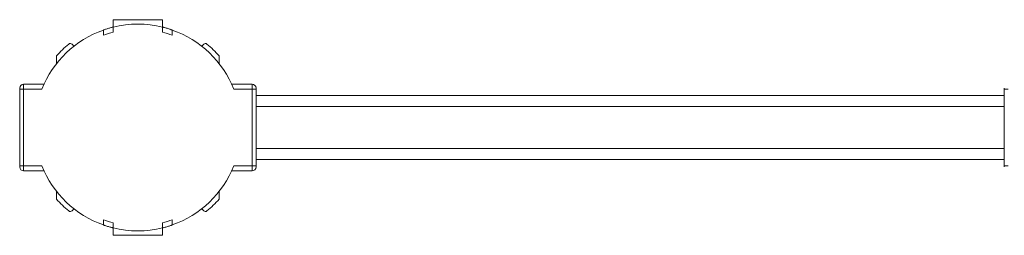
# Model space of a CAD drawing. Header units: millimetres. Extents: x -447 to 1924, y -61 to 422.
# Tile 16 of 60: x 90 to 290, y -61 to -17. Entities that reach past the tile are written whole.
import ezdxf

# ---------------------------------------------------------------- set-up
doc = ezdxf.new("R2010")
doc.units = ezdxf.units.MM

# ---------------------------------------------------------------- blocks, each defined once
blk = doc.blocks.new('Drawing View3')
at = {"color": 7, "linetype": 'Continuous', "lineweight": 18}
for p, q in [((323.22, 13.16), (313.22, 13.16)), ((313.22, 13.16), (313.22, 11.66)), ((323.22, 11.66), (323.22, 13.16)), ((311.22, 10), (311.22, 11.06)), ((313.22, 10.63), (313.22, 11.66)), ((323.22, 10.63), (323.22, 11.66)), ((325.22, 10), (325.22, 11.06)), ((305.25, 7.78), (304.85, 8.17)), ((331.59, 8.17), (331.2, 7.78)), ((301.71, 4.24), (301.71, 5.8)), ((334.73, 5.8), (334.73, 4.24)), ((295.02, -0.94), (295.02, 0.06)), ((295.02, 0.06), (299.15, 0.06)), ((341.42, 0.06), (337.29, 0.06)), ((341.42, 0.06), (341.42, -0.94)), ((294.22, -0.74), (294.22, -0.94)), ((294.22, -0.94), (295.02, -0.94)), ((294.22, -0.94), (294.22, -16.54)), ((295.02, -16.54), (295.02, -0.94)), ((298.72, -0.94), (295.02, -0.94)), ((341.42, -0.94), (337.72, -0.94)), ((342.22, -0.94), (341.42, -0.94)), ((341.42, -0.94), (341.42, -16.54)), ((342.22, -0.74), (342.22, -0.94)), ((342.22, -0.94), (342.22, -16.54)), ((494.22, -0.74), (494.22, -0.94)), ((494.22, -0.94), (495.02, -0.94)), ((494.22, -0.94), (494.22, -16.54)), ((494.22, -2.24), (342.22, -2.24)), ((342.22, -4.49), (494.22, -4.49)), ((342.22, -12.99), (494.22, -12.99)), ((342.22, -15.24), (494.22, -15.24)), ((294.22, -16.54), (294.22, -16.74)), ((294.22, -16.54), (295.02, -16.54)), ((295.02, -17.54), (295.02, -16.54)), ((295.02, -16.54), (298.72, -16.54)), ((295.02, -17.54), (299.15, -17.54)), ((341.42, -17.54), (337.29, -17.54)), ((341.42, -16.54), (337.72, -16.54)), ((341.42, -16.54), (341.42, -17.54)), ((342.22, -16.54), (341.42, -16.54)), ((342.22, -16.54), (342.22, -16.74)), ((494.22, -16.54), (494.22, -16.74)), ((494.22, -16.54), (495.02, -16.54)), ((301.71, -23.27), (301.71, -21.71)), ((334.73, -21.71), (334.73, -23.27)), ((304.85, -25.64), (305.25, -25.25)), ((331.2, -25.25), (331.59, -25.64)), ((311.22, -27.47), (311.22, -28.53)), ((325.22, -27.47), (325.22, -28.53)), ((313.22, -28.1), (313.22, -29.13)), ((313.22, -29.13), (313.22, -30.63)), ((323.22, -28.1), (323.22, -29.13)), ((323.22, -30.63), (323.22, -29.13)), ((313.22, -30.63), (323.22, -30.63))]:
    blk.add_line(p, q, dxfattribs=at)
for centre, radius, start, end in [((318.22, -8.74), 21, 76.2259, 103.7741), ((318.22, -8.74), 21, 109.4712, 158.1963), ((318.22, -8.74), 20, 104.4775, 110.4873), ((318.22, -8.74), 20, 69.5127, 75.5225), ((318.22, -8.74), 21, 21.8037, 70.5288), ((318.22, -8.74), 22, 129.6624, 138.6353), ((304.5, 7.82), 0.5, 45, 129.6624), ((331.94, 7.82), 0.5, 50.3376, 135), ((318.22, -8.74), 22, 41.3647, 50.3376), ((295.02, -0.74), 0.8, 90, 180), ((341.42, -0.74), 0.8, 0, 90), ((295.02, -16.74), 0.8, 180, 270), ((318.22, -8.74), 21, 201.8037, 250.5288), ((318.22, -8.74), 21, 289.4712, 338.1963), ((341.42, -16.74), 0.8, 270, 0), ((318.22, -8.74), 22, 221.3647, 230.3376), ((318.22, -8.74), 22, 309.6624, 318.6353), ((304.5, -25.29), 0.5, 230.3376, 315), ((331.94, -25.29), 0.5, 225, 309.6624), ((318.22, -8.74), 20, 249.5127, 255.5225), ((318.22, -8.74), 20, 284.4775, 290.4873), ((318.22, -8.74), 21, 256.2259, 283.7741)]:
    blk.add_arc(centre, radius, start, end, dxfattribs=at)
for points, knots in [([(313.22, 11.66), (313.21, 11.66), (313.19, 11.65), (313.02, 11.61), (312.78, 11.55), (312.47, 11.46), (312.13, 11.36), (311.79, 11.26), (311.5, 11.16), (311.3, 11.09), (311.23, 11.07), (311.22, 11.06), (311.22, 11.06)], [0, 0, 0, 0, 0.102692, 0.205345, 0.309125, 0.415784, 0.526123, 0.639705, 0.754182, 0.86573, 0.971495, 1, 1, 1, 1]), ([(325.22, 11.06), (325.21, 11.07), (325.19, 11.07), (325.03, 11.13), (324.8, 11.21), (324.49, 11.31), (324.14, 11.41), (323.8, 11.51), (323.5, 11.59), (323.3, 11.64), (323.23, 11.66), (323.22, 11.66), (323.22, 11.66)], [0, 0, 0, 0, 0.100795, 0.201493, 0.304873, 0.413747, 0.527057, 0.641563, 0.753853, 0.862272, 0.967136, 1, 1, 1, 1]), ([(313.22, -29.13), (313.22, -29.13), (313.2, -29.13), (313.09, -29.1), (312.87, -29.04), (312.58, -28.96), (312.24, -28.87), (311.9, -28.76), (311.59, -28.66), (311.35, -28.58), (311.24, -28.54), (311.22, -28.54), (311.22, -28.53)], [0, 0, 0, 0, 0.070113, 0.172193, 0.275296, 0.380868, 0.489956, 0.602613, 0.717149, 0.830046, 0.937783, 1, 1, 1, 1]), ([(325.22, -28.53), (325.22, -28.54), (325.2, -28.54), (325.09, -28.58), (324.87, -28.65), (324.59, -28.75), (324.25, -28.85), (323.9, -28.96), (323.58, -29.04), (323.35, -29.1), (323.24, -29.13), (323.23, -29.13), (323.22, -29.13)], [0, 0, 0, 0, 0.072436, 0.171678, 0.273655, 0.380851, 0.493082, 0.607601, 0.720798, 0.830386, 0.936169, 1, 1, 1, 1])]:
    blk.add_open_spline(points, degree=3, knots=knots, dxfattribs=at)

msp = doc.modelspace()

# ---------------------------------------------------------------- block references
at = {"color": 7, "linetype": 'Continuous', "lineweight": 18}
msp.add_blockref('Drawing View3', (-204.51, -30.37), dxfattribs=at)

doc.saveas('drawing.dxf')
